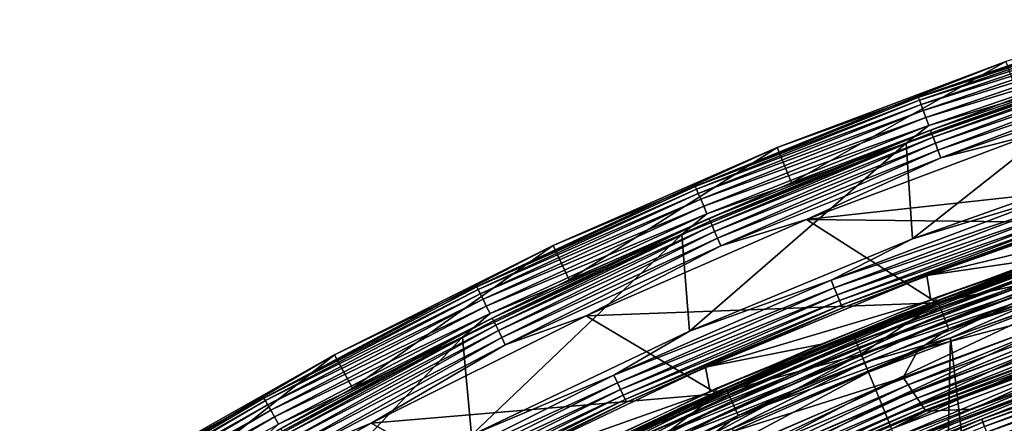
# Model space of a CAD drawing. Header units: millimetres. Extents: x -60 to 60, y -60 to 60.
# Tile 157 of 256: x -32 to -20, y 52 to 57. Entities that reach past the tile are written whole.
import ezdxf

# ---------------------------------------------------------------- set-up
doc = ezdxf.new("R2010")
doc.units = ezdxf.units.MM
doc.header["$LTSCALE"] = 81.481481
for name, color, linetype in [('1', 7, 'CONTINUOUS'), ('101', 7, 'CONTINUOUS'), ('113', 7, 'CONTINUOUS'), ('115', 7, 'CONTINUOUS'), ('117', 7, 'CONTINUOUS'), ('119', 7, 'CONTINUOUS'), ('120', 7, 'CONTINUOUS'), ('122', 7, 'CONTINUOUS'), ('124', 7, 'CONTINUOUS'), ('2', 7, 'CONTINUOUS'), ('209', 7, 'CONTINUOUS'), ('210', 7, 'CONTINUOUS'), ('225', 7, 'CONTINUOUS'), ('226', 7, 'CONTINUOUS'), ('228', 7, 'CONTINUOUS'), ('265', 7, 'CONTINUOUS'), ('289', 7, 'CONTINUOUS'), ('99', 7, 'CONTINUOUS')]:
    doc.layers.add(name, color=color, linetype=linetype)

msp = doc.modelspace()

# ---------------------------------------------------------------- linework, layer by layer
at = {"layer": '1', "color": 7, "linetype": 'Continuous', "true_color": 0xf5f5f5}
for points in [[(-19.388, 55.735), (-14.862, 55.467), (-22.231, 54.663), (-19.388, 55.735)], [(-14.862, 55.467), (-17.745, 54.613), (-22.231, 54.663), (-14.862, 55.467)], [(-22.231, 54.663), (-20.579, 53.609), (-25.016, 53.447), (-22.231, 54.663)], [(-17.745, 54.613), (-20.579, 53.609), (-22.231, 54.663), (-17.745, 54.613)], [(-20.579, 53.609), (-23.356, 52.459), (-25.016, 53.447), (-20.579, 53.609)], [(-25.016, 53.447), (-23.356, 52.459), (-27.734, 52.088), (-25.016, 53.447)], [(-23.356, 52.459), (-26.07, 51.165), (-27.734, 52.088), (-23.356, 52.459)], [(-27.734, 52.088), (-26.07, 51.165), (-30.379, 50.591), (-27.734, 52.088)]]:
    msp.add_3dface(points, dxfattribs=at)
at = {"layer": '101', "color": 7, "linetype": 'Continuous', "true_color": 0xf5f5f5}
for points in [[(-17.859, 54.963, 28.009), (-20.711, 53.953, 28.009), (-17.816, 54.655, 10.491), (-17.859, 54.963, 28.009)], [(-17.816, 54.655, 10.491), (-20.711, 53.953, 28.009), (-19.245, 54.169, 10.491), (-17.816, 54.655, 10.491)], [(-19.245, 54.169, 10.491), (-20.711, 53.953, 28.009), (-20.66, 53.645, 10.491), (-19.245, 54.169, 10.491)], [(-20.711, 53.953, 28.009), (-23.506, 52.795, 28.009), (-20.66, 53.645, 10.491), (-20.711, 53.953, 28.009)], [(-20.66, 53.645, 10.491), (-23.506, 52.795, 28.009), (-22.062, 53.084, 10.491), (-20.66, 53.645, 10.491)], [(-22.062, 53.084, 10.491), (-23.506, 52.795, 28.009), (-23.448, 52.486, 10.491), (-22.062, 53.084, 10.491)], [(-23.506, 52.795, 28.009), (-26.237, 51.493, 28.009), (-23.448, 52.486, 10.491), (-23.506, 52.795, 28.009)], [(-23.448, 52.486, 10.491), (-26.237, 51.493, 28.009), (-24.818, 51.852, 10.491), (-23.448, 52.486, 10.491)]]:
    msp.add_3dface(points, dxfattribs=at)
at = {"layer": '113', "color": 7, "linetype": 'Continuous', "true_color": 0xf5f5f5}
for points in [[(-18.972, 52.609, -1.421), (-21.723, 51.471, -2.526), (-20.366, 52.085, -1.421), (-18.972, 52.609, -1.421)], [(-18.952, 52.555, -2.526), (-21.723, 51.471, -2.526), (-18.972, 52.609, -1.421), (-18.952, 52.555, -2.526)]]:
    msp.add_3dface(points, dxfattribs=at)
at = {"layer": '115', "color": 7, "linetype": 'Continuous', "true_color": 0xf5f5f5}
for points in [[(-17.259, 53.117, -2.633), (-20.001, 52.103, -2.734), (-20.015, 52.141, -2.633), (-17.259, 53.117, -2.633)], [(-18.952, 52.555, -2.526), (-17.259, 53.117, -2.633), (-20.015, 52.141, -2.633), (-18.952, 52.555, -2.526)], [(-17.246, 53.079, -2.734), (-20.001, 52.103, -2.734), (-17.259, 53.117, -2.633), (-17.246, 53.079, -2.734)], [(-17.246, 53.079, -2.734), (-19.979, 52.047, -2.823), (-20.001, 52.103, -2.734), (-17.246, 53.079, -2.734)], [(-17.228, 53.021, -2.823), (-19.979, 52.047, -2.823), (-17.246, 53.079, -2.734), (-17.228, 53.021, -2.823)], [(-17.228, 53.021, -2.823), (-19.951, 51.973, -2.898), (-19.979, 52.047, -2.823), (-17.228, 53.021, -2.823)], [(-17.203, 52.946, -2.898), (-19.951, 51.973, -2.898), (-17.228, 53.021, -2.823), (-17.203, 52.946, -2.898)], [(-17.203, 52.946, -2.898), (-19.917, 51.887, -2.954), (-19.951, 51.973, -2.898), (-17.203, 52.946, -2.898)], [(-17.175, 52.858, -2.954), (-19.917, 51.887, -2.954), (-17.203, 52.946, -2.898), (-17.175, 52.858, -2.954)], [(-17.175, 52.858, -2.954), (-19.881, 51.791, -2.988), (-19.917, 51.887, -2.954), (-17.175, 52.858, -2.954)], [(-17.143, 52.76, -2.988), (-19.881, 51.791, -2.988), (-17.175, 52.858, -2.954), (-17.143, 52.76, -2.988)], [(-17.143, 52.76, -2.988), (-18.783, 52.085, -3), (-19.881, 51.791, -2.988), (-17.143, 52.76, -2.988)], [(-21.723, 51.471, -2.526), (-18.952, 52.555, -2.526), (-20.015, 52.141, -2.633), (-21.723, 51.471, -2.526)], [(-20.015, 52.141, -2.633), (-22.7, 50.985, -2.734), (-22.716, 51.022, -2.633), (-20.015, 52.141, -2.633)], [(-21.723, 51.471, -2.526), (-20.015, 52.141, -2.633), (-22.716, 51.022, -2.633), (-21.723, 51.471, -2.526)], [(-20.001, 52.103, -2.734), (-22.7, 50.985, -2.734), (-20.015, 52.141, -2.633), (-20.001, 52.103, -2.734)], [(-20.001, 52.103, -2.734), (-22.675, 50.93, -2.823), (-22.7, 50.985, -2.734), (-20.001, 52.103, -2.734)], [(-19.979, 52.047, -2.823), (-22.675, 50.93, -2.823), (-20.001, 52.103, -2.734), (-19.979, 52.047, -2.823)]]:
    msp.add_3dface(points, dxfattribs=at)
at = {"layer": '117', "color": 7, "linetype": 'Continuous', "true_color": 0xf5f5f5}
for points in [[(-20.579, 53.609), (-17.745, 54.613), (-18.784, 54, -0.021), (-20.579, 53.609)], [(-21.539, 52.961, -0.021), (-18.784, 54, -0.021), (-21.446, 52.734, -0.084), (-21.539, 52.961, -0.021)], [(-21.539, 52.961, -0.021), (-20.579, 53.609), (-18.784, 54, -0.021), (-21.539, 52.961, -0.021)], [(-21.446, 52.734, -0.084), (-18.784, 54, -0.021), (-18.703, 53.768, -0.084), (-21.446, 52.734, -0.084)], [(-21.446, 52.734, -0.084), (-18.703, 53.768, -0.084), (-21.359, 52.52, -0.187), (-21.446, 52.734, -0.084)], [(-21.359, 52.52, -0.187), (-18.703, 53.768, -0.084), (-18.627, 53.55, -0.187), (-21.359, 52.52, -0.187)], [(-23.356, 52.459), (-20.579, 53.609), (-21.539, 52.961, -0.021), (-23.356, 52.459)], [(-21.359, 52.52, -0.187), (-18.627, 53.55, -0.187), (-21.28, 52.325, -0.328), (-21.359, 52.52, -0.187)], [(-21.28, 52.325, -0.328), (-18.627, 53.55, -0.187), (-18.558, 53.351, -0.328), (-21.28, 52.325, -0.328)], [(-21.28, 52.325, -0.328), (-18.558, 53.351, -0.328), (-21.211, 52.155, -0.502), (-21.28, 52.325, -0.328)], [(-21.211, 52.155, -0.502), (-18.558, 53.351, -0.328), (-18.498, 53.178, -0.502), (-21.211, 52.155, -0.502)], [(-21.211, 52.155, -0.502), (-18.498, 53.178, -0.502), (-21.154, 52.015, -0.705), (-21.211, 52.155, -0.502)], [(-21.154, 52.015, -0.705), (-18.498, 53.178, -0.502), (-18.448, 53.035, -0.705), (-21.154, 52.015, -0.705)], [(-21.154, 52.015, -0.705), (-18.448, 53.035, -0.705), (-21.11, 51.908, -0.93), (-21.154, 52.015, -0.705)], [(-21.11, 51.908, -0.93), (-18.448, 53.035, -0.705), (-18.41, 52.925, -0.93), (-21.11, 51.908, -0.93)], [(-24.237, 51.782, -0.021), (-21.539, 52.961, -0.021), (-24.133, 51.56, -0.084), (-24.237, 51.782, -0.021)], [(-24.237, 51.782, -0.021), (-23.356, 52.459), (-21.539, 52.961, -0.021), (-24.237, 51.782, -0.021)], [(-24.133, 51.56, -0.084), (-21.539, 52.961, -0.021), (-21.446, 52.734, -0.084), (-24.133, 51.56, -0.084)], [(-21.11, 51.908, -0.93), (-18.41, 52.925, -0.93), (-21.082, 51.837, -1.171), (-21.11, 51.908, -0.93)], [(-21.082, 51.837, -1.171), (-18.41, 52.925, -0.93), (-18.385, 52.854, -1.171), (-21.082, 51.837, -1.171)], [(-20.366, 52.085, -1.421), (-21.082, 51.837, -1.171), (-18.385, 52.854, -1.171), (-20.366, 52.085, -1.421)], [(-18.972, 52.609, -1.421), (-20.366, 52.085, -1.421), (-18.385, 52.854, -1.171), (-18.972, 52.609, -1.421)], [(-24.133, 51.56, -0.084), (-21.446, 52.734, -0.084), (-24.035, 51.351, -0.187), (-24.133, 51.56, -0.084)], [(-24.035, 51.351, -0.187), (-21.446, 52.734, -0.084), (-21.359, 52.52, -0.187), (-24.035, 51.351, -0.187)], [(-24.035, 51.351, -0.187), (-21.359, 52.52, -0.187), (-23.946, 51.16, -0.328), (-24.035, 51.351, -0.187)], [(-23.946, 51.16, -0.328), (-21.359, 52.52, -0.187), (-21.28, 52.325, -0.328), (-23.946, 51.16, -0.328)], [(-26.07, 51.165), (-23.356, 52.459), (-24.237, 51.782, -0.021), (-26.07, 51.165)], [(-23.946, 51.16, -0.328), (-21.28, 52.325, -0.328), (-23.868, 50.994, -0.502), (-23.946, 51.16, -0.328)], [(-23.868, 50.994, -0.502), (-21.28, 52.325, -0.328), (-21.211, 52.155, -0.502), (-23.868, 50.994, -0.502)], [(-23.868, 50.994, -0.502), (-21.211, 52.155, -0.502), (-23.803, 50.857, -0.705), (-23.868, 50.994, -0.502)], [(-23.803, 50.857, -0.705), (-21.211, 52.155, -0.502), (-21.154, 52.015, -0.705), (-23.803, 50.857, -0.705)]]:
    msp.add_3dface(points, dxfattribs=at)
at = {"layer": '119', "color": 7, "linetype": 'Continuous', "true_color": 0xf5f5f5}
for points in [[(-19.552, 56.208, 0.491), (-17.811, 56.768, 0.382), (-20.664, 55.793, 0.382), (-19.552, 56.208, 0.491)], [(-17.811, 56.768, 0.382), (-20.65, 55.758, 0.278), (-20.664, 55.793, 0.382), (-17.811, 56.768, 0.382)], [(-17.8, 56.732, 0.278), (-20.65, 55.758, 0.278), (-17.811, 56.768, 0.382), (-17.8, 56.732, 0.278)], [(-17.8, 56.732, 0.278), (-20.63, 55.702, 0.185), (-20.65, 55.758, 0.278), (-17.8, 56.732, 0.278)], [(-17.782, 56.675, 0.185), (-20.63, 55.702, 0.185), (-17.8, 56.732, 0.278), (-17.782, 56.675, 0.185)], [(-17.782, 56.675, 0.185), (-20.602, 55.628, 0.107), (-20.63, 55.702, 0.185), (-17.782, 56.675, 0.185)], [(-17.758, 56.6, 0.107), (-20.602, 55.628, 0.107), (-17.782, 56.675, 0.185), (-17.758, 56.6, 0.107)], [(-17.758, 56.6, 0.107), (-20.569, 55.539, 0.048), (-20.602, 55.628, 0.107), (-17.758, 56.6, 0.107)], [(-17.73, 56.51, 0.048), (-20.569, 55.539, 0.048), (-17.758, 56.6, 0.107), (-17.73, 56.51, 0.048)], [(-17.73, 56.51, 0.048), (-20.533, 55.441, 0.012), (-20.569, 55.539, 0.048), (-17.73, 56.51, 0.048)], [(-17.699, 56.41, 0.012), (-20.533, 55.441, 0.012), (-17.73, 56.51, 0.048), (-17.699, 56.41, 0.012)], [(-17.699, 56.41, 0.012), (-19.388, 55.735), (-20.533, 55.441, 0.012), (-17.699, 56.41, 0.012)], [(-22.419, 55.127, 0.491), (-19.552, 56.208, 0.491), (-20.664, 55.793, 0.382), (-22.419, 55.127, 0.491)], [(-22.419, 55.127, 0.491), (-20.664, 55.793, 0.382), (-23.463, 54.675, 0.382), (-22.419, 55.127, 0.491)], [(-20.664, 55.793, 0.382), (-23.448, 54.64, 0.278), (-23.463, 54.675, 0.382), (-20.664, 55.793, 0.382)], [(-20.65, 55.758, 0.278), (-23.448, 54.64, 0.278), (-20.664, 55.793, 0.382), (-20.65, 55.758, 0.278)], [(-20.65, 55.758, 0.278), (-23.424, 54.585, 0.185), (-23.448, 54.64, 0.278), (-20.65, 55.758, 0.278)], [(-20.63, 55.702, 0.185), (-23.424, 54.585, 0.185), (-20.65, 55.758, 0.278), (-20.63, 55.702, 0.185)], [(-20.63, 55.702, 0.185), (-23.393, 54.513, 0.107), (-23.424, 54.585, 0.185), (-20.63, 55.702, 0.185)], [(-20.602, 55.628, 0.107), (-23.393, 54.513, 0.107), (-20.63, 55.702, 0.185), (-20.602, 55.628, 0.107)], [(-19.388, 55.735), (-22.231, 54.663), (-20.533, 55.441, 0.012), (-19.388, 55.735)], [(-20.602, 55.628, 0.107), (-23.356, 54.426, 0.048), (-23.393, 54.513, 0.107), (-20.602, 55.628, 0.107)], [(-20.569, 55.539, 0.048), (-23.356, 54.426, 0.048), (-20.602, 55.628, 0.107), (-20.569, 55.539, 0.048)], [(-20.569, 55.539, 0.048), (-23.315, 54.33, 0.012), (-23.356, 54.426, 0.048), (-20.569, 55.539, 0.048)], [(-20.533, 55.441, 0.012), (-23.315, 54.33, 0.012), (-20.569, 55.539, 0.048), (-20.533, 55.441, 0.012)], [(-20.533, 55.441, 0.012), (-22.231, 54.663), (-23.315, 54.33, 0.012), (-20.533, 55.441, 0.012)], [(-25.228, 53.899, 0.491), (-22.419, 55.127, 0.491), (-23.463, 54.675, 0.382), (-25.228, 53.899, 0.491)], [(-25.228, 53.899, 0.491), (-23.463, 54.675, 0.382), (-26.202, 53.417, 0.382), (-25.228, 53.899, 0.491)], [(-23.463, 54.675, 0.382), (-26.185, 53.383, 0.278), (-26.202, 53.417, 0.382), (-23.463, 54.675, 0.382)], [(-23.448, 54.64, 0.278), (-26.185, 53.383, 0.278), (-23.463, 54.675, 0.382), (-23.448, 54.64, 0.278)], [(-23.448, 54.64, 0.278), (-26.159, 53.329, 0.185), (-26.185, 53.383, 0.278), (-23.448, 54.64, 0.278)], [(-23.424, 54.585, 0.185), (-26.159, 53.329, 0.185), (-23.448, 54.64, 0.278), (-23.424, 54.585, 0.185)], [(-22.231, 54.663), (-25.016, 53.447), (-23.315, 54.33, 0.012), (-22.231, 54.663)], [(-23.424, 54.585, 0.185), (-26.124, 53.258, 0.107), (-26.159, 53.329, 0.185), (-23.424, 54.585, 0.185)], [(-23.393, 54.513, 0.107), (-26.124, 53.258, 0.107), (-23.424, 54.585, 0.185), (-23.393, 54.513, 0.107)], [(-23.393, 54.513, 0.107), (-26.083, 53.173, 0.048), (-26.124, 53.258, 0.107), (-23.393, 54.513, 0.107)], [(-23.356, 54.426, 0.048), (-26.083, 53.173, 0.048), (-23.393, 54.513, 0.107), (-23.356, 54.426, 0.048)], [(-23.356, 54.426, 0.048), (-26.037, 53.079, 0.012), (-26.083, 53.173, 0.048), (-23.356, 54.426, 0.048)], [(-23.315, 54.33, 0.012), (-26.037, 53.079, 0.012), (-23.356, 54.426, 0.048), (-23.315, 54.33, 0.012)], [(-23.315, 54.33, 0.012), (-25.016, 53.447), (-26.037, 53.079, 0.012), (-23.315, 54.33, 0.012)], [(-27.969, 52.529, 0.491), (-25.228, 53.899, 0.491), (-26.202, 53.417, 0.382), (-27.969, 52.529, 0.491)], [(-27.969, 52.529, 0.491), (-26.202, 53.417, 0.382), (-28.874, 52.021, 0.382), (-27.969, 52.529, 0.491)], [(-26.202, 53.417, 0.382), (-28.856, 51.988, 0.278), (-28.874, 52.021, 0.382), (-26.202, 53.417, 0.382)], [(-26.185, 53.383, 0.278), (-28.856, 51.988, 0.278), (-26.202, 53.417, 0.382), (-26.185, 53.383, 0.278)], [(-25.016, 53.447), (-27.734, 52.088), (-26.037, 53.079, 0.012), (-25.016, 53.447)], [(-26.185, 53.383, 0.278), (-28.827, 51.935, 0.185), (-28.856, 51.988, 0.278), (-26.185, 53.383, 0.278)], [(-26.159, 53.329, 0.185), (-28.827, 51.935, 0.185), (-26.185, 53.383, 0.278), (-26.159, 53.329, 0.185)], [(-26.159, 53.329, 0.185), (-28.788, 51.866, 0.107), (-28.827, 51.935, 0.185), (-26.159, 53.329, 0.185)], [(-26.124, 53.258, 0.107), (-28.788, 51.866, 0.107), (-26.159, 53.329, 0.185), (-26.124, 53.258, 0.107)], [(-26.124, 53.258, 0.107), (-28.742, 51.784, 0.048), (-28.788, 51.866, 0.107), (-26.124, 53.258, 0.107)], [(-26.083, 53.173, 0.048), (-28.742, 51.784, 0.048), (-26.124, 53.258, 0.107), (-26.083, 53.173, 0.048)], [(-26.083, 53.173, 0.048), (-28.692, 51.692, 0.012), (-28.742, 51.784, 0.048), (-26.083, 53.173, 0.048)], [(-26.037, 53.079, 0.012), (-28.692, 51.692, 0.012), (-26.083, 53.173, 0.048), (-26.037, 53.079, 0.012)], [(-26.037, 53.079, 0.012), (-27.734, 52.088), (-28.692, 51.692, 0.012), (-26.037, 53.079, 0.012)], [(-30.636, 51.02, 0.491), (-27.969, 52.529, 0.491), (-28.874, 52.021, 0.382), (-30.636, 51.02, 0.491)], [(-27.734, 52.088), (-30.379, 50.591), (-28.692, 51.692, 0.012), (-27.734, 52.088)]]:
    msp.add_3dface(points, dxfattribs=at)
at = {"layer": '120', "color": 7, "linetype": 'Continuous', "true_color": 0xf5f5f5}
for points in [[(-18.232, 57.11, 28), (-19.71, 56.661, 28), (-21.148, 56.096, 28), (-18.232, 57.11, 28)], [(-19.71, 56.661, 28), (-22.6, 55.571, 28), (-21.148, 56.096, 28), (-19.71, 56.661, 28)], [(-21.148, 56.096, 28), (-22.6, 55.571, 28), (-24.007, 54.933, 28), (-21.148, 56.096, 28)], [(-22.6, 55.571, 28), (-25.431, 54.334, 28), (-24.007, 54.933, 28), (-22.6, 55.571, 28)], [(-24.007, 54.933, 28), (-25.431, 54.334, 28), (-26.803, 53.625, 28), (-24.007, 54.933, 28)], [(-25.431, 54.334, 28), (-28.194, 52.953, 28), (-26.803, 53.625, 28), (-25.431, 54.334, 28)], [(-26.803, 53.625, 28), (-28.194, 52.953, 28), (-29.528, 52.174, 28), (-26.803, 53.625, 28)], [(-28.194, 52.953, 28), (-30.883, 51.431, 28), (-29.528, 52.174, 28), (-28.194, 52.953, 28)], [(-29.528, 52.174, 28), (-30.883, 51.431, 28), (-32.175, 50.584, 28), (-29.528, 52.174, 28)]]:
    msp.add_3dface(points, dxfattribs=at)
at = {"layer": '122', "color": 7, "linetype": 'Continuous', "true_color": 0xf5f5f5}
for points in [[(-18.232, 57.11, 28), (-20.817, 56.206, 28.111), (-17.943, 57.189, 28.111), (-18.232, 57.11, 28)], [(-20.817, 56.206, 28.111), (-17.932, 57.153, 28.217), (-17.943, 57.189, 28.111), (-20.817, 56.206, 28.111)], [(-20.804, 56.172, 28.217), (-17.932, 57.153, 28.217), (-20.817, 56.206, 28.111), (-20.804, 56.172, 28.217)], [(-20.804, 56.172, 28.217), (-17.914, 57.096, 28.312), (-17.932, 57.153, 28.217), (-20.804, 56.172, 28.217)], [(-18.232, 57.11, 28), (-21.148, 56.096, 28), (-20.817, 56.206, 28.111), (-18.232, 57.11, 28)], [(-20.783, 56.116, 28.312), (-17.914, 57.096, 28.312), (-20.804, 56.172, 28.217), (-20.783, 56.116, 28.312)], [(-20.783, 56.116, 28.312), (-17.89, 57.021, 28.391), (-17.914, 57.096, 28.312), (-20.783, 56.116, 28.312)], [(-20.755, 56.041, 28.391), (-17.89, 57.021, 28.391), (-20.783, 56.116, 28.312), (-20.755, 56.041, 28.391)], [(-20.755, 56.041, 28.391), (-17.862, 56.93, 28.451), (-17.89, 57.021, 28.391), (-20.755, 56.041, 28.391)], [(-20.723, 55.952, 28.451), (-17.862, 56.93, 28.451), (-20.755, 56.041, 28.391), (-20.723, 55.952, 28.451)], [(-20.723, 55.952, 28.451), (-17.83, 56.829, 28.488), (-17.862, 56.93, 28.451), (-20.723, 55.952, 28.451)], [(-20.686, 55.853, 28.488), (-17.83, 56.829, 28.488), (-20.723, 55.952, 28.451), (-20.686, 55.853, 28.488)], [(-20.686, 55.853, 28.488), (-18.079, 56.634, 28.5), (-17.83, 56.829, 28.488), (-20.686, 55.853, 28.488)], [(-20.971, 55.628, 28.5), (-18.079, 56.634, 28.5), (-20.686, 55.853, 28.488), (-20.971, 55.628, 28.5)], [(-21.148, 56.096, 28), (-23.637, 55.08, 28.111), (-20.817, 56.206, 28.111), (-21.148, 56.096, 28)], [(-23.637, 55.08, 28.111), (-20.804, 56.172, 28.217), (-20.817, 56.206, 28.111), (-23.637, 55.08, 28.111)], [(-23.622, 55.046, 28.217), (-20.804, 56.172, 28.217), (-23.637, 55.08, 28.111), (-23.622, 55.046, 28.217)], [(-23.622, 55.046, 28.217), (-20.783, 56.116, 28.312), (-20.804, 56.172, 28.217), (-23.622, 55.046, 28.217)], [(-21.148, 56.096, 28), (-24.007, 54.933, 28), (-23.637, 55.08, 28.111), (-21.148, 56.096, 28)], [(-23.599, 54.991, 28.312), (-20.783, 56.116, 28.312), (-23.622, 55.046, 28.217), (-23.599, 54.991, 28.312)], [(-23.599, 54.991, 28.312), (-20.755, 56.041, 28.391), (-20.783, 56.116, 28.312), (-23.599, 54.991, 28.312)], [(-23.567, 54.918, 28.391), (-20.755, 56.041, 28.391), (-23.599, 54.991, 28.312), (-23.567, 54.918, 28.391)], [(-23.567, 54.918, 28.391), (-20.723, 55.952, 28.451), (-20.755, 56.041, 28.391), (-23.567, 54.918, 28.391)], [(-23.53, 54.831, 28.451), (-20.723, 55.952, 28.451), (-23.567, 54.918, 28.391), (-23.53, 54.831, 28.451)], [(-23.53, 54.831, 28.451), (-20.686, 55.853, 28.488), (-20.723, 55.952, 28.451), (-23.53, 54.831, 28.451)], [(-23.488, 54.734, 28.488), (-20.686, 55.853, 28.488), (-23.53, 54.831, 28.451), (-23.488, 54.734, 28.488)], [(-23.488, 54.734, 28.488), (-20.971, 55.628, 28.5), (-20.686, 55.853, 28.488), (-23.488, 54.734, 28.488)], [(-23.807, 54.475, 28.5), (-20.971, 55.628, 28.5), (-23.488, 54.734, 28.488), (-23.807, 54.475, 28.5)], [(-24.007, 54.933, 28), (-26.396, 53.812, 28.111), (-23.637, 55.08, 28.111), (-24.007, 54.933, 28)], [(-26.396, 53.812, 28.111), (-23.622, 55.046, 28.217), (-23.637, 55.08, 28.111), (-26.396, 53.812, 28.111)], [(-26.38, 53.779, 28.217), (-23.622, 55.046, 28.217), (-26.396, 53.812, 28.111), (-26.38, 53.779, 28.217)], [(-26.38, 53.779, 28.217), (-23.599, 54.991, 28.312), (-23.622, 55.046, 28.217), (-26.38, 53.779, 28.217)], [(-24.007, 54.933, 28), (-26.803, 53.625, 28), (-26.396, 53.812, 28.111), (-24.007, 54.933, 28)], [(-26.354, 53.725, 28.312), (-23.599, 54.991, 28.312), (-26.38, 53.779, 28.217), (-26.354, 53.725, 28.312)], [(-26.354, 53.725, 28.312), (-23.567, 54.918, 28.391), (-23.599, 54.991, 28.312), (-26.354, 53.725, 28.312)], [(-26.319, 53.654, 28.391), (-23.567, 54.918, 28.391), (-26.354, 53.725, 28.312), (-26.319, 53.654, 28.391)], [(-26.319, 53.654, 28.391), (-23.53, 54.831, 28.451), (-23.567, 54.918, 28.391), (-26.319, 53.654, 28.391)], [(-26.277, 53.569, 28.451), (-23.53, 54.831, 28.451), (-26.319, 53.654, 28.391), (-26.277, 53.569, 28.451)], [(-26.277, 53.569, 28.451), (-23.488, 54.734, 28.488), (-23.53, 54.831, 28.451), (-26.277, 53.569, 28.451)], [(-26.23, 53.474, 28.488), (-23.488, 54.734, 28.488), (-26.277, 53.569, 28.451), (-26.23, 53.474, 28.488)], [(-26.23, 53.474, 28.488), (-23.807, 54.475, 28.5), (-23.488, 54.734, 28.488), (-26.23, 53.474, 28.488)], [(-26.579, 53.177, 28.5), (-23.807, 54.475, 28.5), (-26.23, 53.474, 28.488), (-26.579, 53.177, 28.5)], [(-26.803, 53.625, 28), (-29.088, 52.406, 28.111), (-26.396, 53.812, 28.111), (-26.803, 53.625, 28)], [(-29.088, 52.406, 28.111), (-26.38, 53.779, 28.217), (-26.396, 53.812, 28.111), (-29.088, 52.406, 28.111)], [(-29.07, 52.374, 28.217), (-26.38, 53.779, 28.217), (-29.088, 52.406, 28.111), (-29.07, 52.374, 28.217)], [(-29.07, 52.374, 28.217), (-26.354, 53.725, 28.312), (-26.38, 53.779, 28.217), (-29.07, 52.374, 28.217)], [(-29.041, 52.322, 28.312), (-26.354, 53.725, 28.312), (-29.07, 52.374, 28.217), (-29.041, 52.322, 28.312)], [(-29.041, 52.322, 28.312), (-26.319, 53.654, 28.391), (-26.354, 53.725, 28.312), (-29.041, 52.322, 28.312)], [(-29.002, 52.252, 28.391), (-26.319, 53.654, 28.391), (-29.041, 52.322, 28.312), (-29.002, 52.252, 28.391)], [(-29.002, 52.252, 28.391), (-26.277, 53.569, 28.451), (-26.319, 53.654, 28.391), (-29.002, 52.252, 28.391)], [(-26.803, 53.625, 28), (-29.528, 52.174, 28), (-29.088, 52.406, 28.111), (-26.803, 53.625, 28)], [(-28.956, 52.169, 28.451), (-26.277, 53.569, 28.451), (-29.002, 52.252, 28.391), (-28.956, 52.169, 28.451)], [(-28.956, 52.169, 28.451), (-26.23, 53.474, 28.488), (-26.277, 53.569, 28.451), (-28.956, 52.169, 28.451)], [(-28.905, 52.077, 28.488), (-26.23, 53.474, 28.488), (-28.956, 52.169, 28.451), (-28.905, 52.077, 28.488)], [(-28.905, 52.077, 28.488), (-26.579, 53.177, 28.5), (-26.23, 53.474, 28.488), (-28.905, 52.077, 28.488)], [(-29.282, 51.739, 28.5), (-26.579, 53.177, 28.5), (-28.905, 52.077, 28.488), (-29.282, 51.739, 28.5)], [(-29.528, 52.174, 28), (-31.705, 50.866, 28.111), (-29.088, 52.406, 28.111), (-29.528, 52.174, 28)], [(-31.705, 50.866, 28.111), (-29.07, 52.374, 28.217), (-29.088, 52.406, 28.111), (-31.705, 50.866, 28.111)], [(-31.685, 50.834, 28.217), (-29.07, 52.374, 28.217), (-31.705, 50.866, 28.111), (-31.685, 50.834, 28.217)], [(-31.685, 50.834, 28.217), (-29.041, 52.322, 28.312), (-29.07, 52.374, 28.217), (-31.685, 50.834, 28.217)], [(-31.654, 50.784, 28.312), (-29.041, 52.322, 28.312), (-31.685, 50.834, 28.217), (-31.654, 50.784, 28.312)], [(-31.654, 50.784, 28.312), (-29.002, 52.252, 28.391), (-29.041, 52.322, 28.312), (-31.654, 50.784, 28.312)], [(-29.528, 52.174, 28), (-32.175, 50.584, 28), (-31.705, 50.866, 28.111), (-29.528, 52.174, 28)], [(-31.612, 50.716, 28.391), (-29.002, 52.252, 28.391), (-31.654, 50.784, 28.312), (-31.612, 50.716, 28.391)], [(-31.612, 50.716, 28.391), (-28.956, 52.169, 28.451), (-29.002, 52.252, 28.391), (-31.612, 50.716, 28.391)], [(-31.561, 50.636, 28.451), (-28.956, 52.169, 28.451), (-31.612, 50.716, 28.391), (-31.561, 50.636, 28.451)], [(-31.561, 50.636, 28.451), (-28.905, 52.077, 28.488), (-28.956, 52.169, 28.451), (-31.561, 50.636, 28.451)]]:
    msp.add_3dface(points, dxfattribs=at)
at = {"layer": '124', "color": 7, "linetype": 'Continuous', "true_color": 0xf5f5f5}
for points in [[(-18.013, 55.438, 28.5), (-20.89, 54.42, 28.5), (-19.115, 54.952, 28.488), (-18.013, 55.438, 28.5)], [(-19.115, 54.952, 28.488), (-21.919, 53.895, 28.488), (-19.081, 54.853, 28.452), (-19.115, 54.952, 28.488)], [(-19.115, 54.952, 28.488), (-20.89, 54.42, 28.5), (-21.919, 53.895, 28.488), (-19.115, 54.952, 28.488)], [(-20.711, 53.953, 28.009), (-17.859, 54.963, 28.009), (-18.992, 54.597, 28.118), (-20.711, 53.953, 28.009)], [(-19.081, 54.853, 28.452), (-21.919, 53.895, 28.488), (-21.879, 53.798, 28.452), (-19.081, 54.853, 28.452)], [(-19.081, 54.853, 28.452), (-21.879, 53.798, 28.452), (-19.05, 54.764, 28.393), (-19.081, 54.853, 28.452)], [(-19.05, 54.764, 28.393), (-21.879, 53.798, 28.452), (-21.844, 53.71, 28.393), (-19.05, 54.764, 28.393)], [(-19.05, 54.764, 28.393), (-21.844, 53.71, 28.393), (-19.024, 54.689, 28.315), (-19.05, 54.764, 28.393)], [(-19.024, 54.689, 28.315), (-21.844, 53.71, 28.393), (-21.814, 53.637, 28.315), (-19.024, 54.689, 28.315)], [(-19.024, 54.689, 28.315), (-21.814, 53.637, 28.315), (-19.004, 54.632, 28.222), (-19.024, 54.689, 28.315)], [(-19.004, 54.632, 28.222), (-21.814, 53.637, 28.315), (-21.791, 53.582, 28.222), (-19.004, 54.632, 28.222)], [(-19.004, 54.632, 28.222), (-21.791, 53.582, 28.222), (-18.992, 54.597, 28.118), (-19.004, 54.632, 28.222)], [(-18.992, 54.597, 28.118), (-21.791, 53.582, 28.222), (-21.777, 53.547, 28.118), (-18.992, 54.597, 28.118)], [(-20.711, 53.953, 28.009), (-18.992, 54.597, 28.118), (-21.777, 53.547, 28.118), (-20.711, 53.953, 28.009)], [(-20.89, 54.42, 28.5), (-23.709, 53.252, 28.5), (-21.919, 53.895, 28.488), (-20.89, 54.42, 28.5)], [(-21.919, 53.895, 28.488), (-24.664, 52.695, 28.488), (-21.879, 53.798, 28.452), (-21.919, 53.895, 28.488)], [(-21.919, 53.895, 28.488), (-23.709, 53.252, 28.5), (-24.664, 52.695, 28.488), (-21.919, 53.895, 28.488)], [(-23.506, 52.795, 28.009), (-20.711, 53.953, 28.009), (-21.777, 53.547, 28.118), (-23.506, 52.795, 28.009)], [(-21.879, 53.798, 28.452), (-24.664, 52.695, 28.488), (-24.619, 52.6, 28.452), (-21.879, 53.798, 28.452)], [(-21.879, 53.798, 28.452), (-24.619, 52.6, 28.452), (-21.844, 53.71, 28.393), (-21.879, 53.798, 28.452)], [(-21.844, 53.71, 28.393), (-24.619, 52.6, 28.452), (-24.58, 52.515, 28.393), (-21.844, 53.71, 28.393)], [(-21.844, 53.71, 28.393), (-24.58, 52.515, 28.393), (-21.814, 53.637, 28.315), (-21.844, 53.71, 28.393)], [(-21.814, 53.637, 28.315), (-24.58, 52.515, 28.393), (-24.546, 52.443, 28.315), (-21.814, 53.637, 28.315)], [(-21.814, 53.637, 28.315), (-24.546, 52.443, 28.315), (-21.791, 53.582, 28.222), (-21.814, 53.637, 28.315)], [(-21.791, 53.582, 28.222), (-24.546, 52.443, 28.315), (-24.521, 52.389, 28.222), (-21.791, 53.582, 28.222)], [(-21.791, 53.582, 28.222), (-24.521, 52.389, 28.222), (-21.777, 53.547, 28.118), (-21.791, 53.582, 28.222)], [(-21.777, 53.547, 28.118), (-24.521, 52.389, 28.222), (-24.505, 52.355, 28.118), (-21.777, 53.547, 28.118)], [(-23.506, 52.795, 28.009), (-21.777, 53.547, 28.118), (-24.505, 52.355, 28.118), (-23.506, 52.795, 28.009)], [(-23.709, 53.252, 28.5), (-26.464, 51.938, 28.5), (-24.664, 52.695, 28.488), (-23.709, 53.252, 28.5)], [(-26.237, 51.493, 28.009), (-23.506, 52.795, 28.009), (-24.505, 52.355, 28.118), (-26.237, 51.493, 28.009)], [(-24.664, 52.695, 28.488), (-27.344, 51.355, 28.488), (-24.619, 52.6, 28.452), (-24.664, 52.695, 28.488)], [(-24.664, 52.695, 28.488), (-26.464, 51.938, 28.5), (-27.344, 51.355, 28.488), (-24.664, 52.695, 28.488)], [(-24.619, 52.6, 28.452), (-27.344, 51.355, 28.488), (-27.295, 51.263, 28.452), (-24.619, 52.6, 28.452)], [(-24.619, 52.6, 28.452), (-27.295, 51.263, 28.452), (-24.58, 52.515, 28.393), (-24.619, 52.6, 28.452)], [(-24.58, 52.515, 28.393), (-27.295, 51.263, 28.452), (-27.25, 51.18, 28.393), (-24.58, 52.515, 28.393)], [(-24.58, 52.515, 28.393), (-27.25, 51.18, 28.393), (-24.546, 52.443, 28.315), (-24.58, 52.515, 28.393)], [(-24.546, 52.443, 28.315), (-27.25, 51.18, 28.393), (-27.213, 51.11, 28.315), (-24.546, 52.443, 28.315)], [(-24.546, 52.443, 28.315), (-27.213, 51.11, 28.315), (-24.521, 52.389, 28.222), (-24.546, 52.443, 28.315)], [(-24.521, 52.389, 28.222), (-27.213, 51.11, 28.315), (-27.185, 51.057, 28.222), (-24.521, 52.389, 28.222)], [(-24.521, 52.389, 28.222), (-27.185, 51.057, 28.222), (-24.505, 52.355, 28.118), (-24.521, 52.389, 28.222)], [(-24.505, 52.355, 28.118), (-27.185, 51.057, 28.222), (-27.167, 51.024, 28.118), (-24.505, 52.355, 28.118)], [(-26.237, 51.493, 28.009), (-24.505, 52.355, 28.118), (-27.167, 51.024, 28.118), (-26.237, 51.493, 28.009)]]:
    msp.add_3dface(points, dxfattribs=at)
at = {"layer": '2', "color": 7, "linetype": 'Continuous', "true_color": 0xf5f5f5}
for points in [[(-18.079, 56.634, 28.5), (-20.971, 55.628, 28.5), (-20.89, 54.42, 28.5), (-18.079, 56.634, 28.5)], [(-18.013, 55.438, 28.5), (-18.079, 56.634, 28.5), (-20.89, 54.42, 28.5), (-18.013, 55.438, 28.5)], [(-20.971, 55.628, 28.5), (-23.807, 54.475, 28.5), (-23.709, 53.252, 28.5), (-20.971, 55.628, 28.5)], [(-20.89, 54.42, 28.5), (-20.971, 55.628, 28.5), (-23.709, 53.252, 28.5), (-20.89, 54.42, 28.5)], [(-23.807, 54.475, 28.5), (-26.579, 53.177, 28.5), (-26.464, 51.938, 28.5), (-23.807, 54.475, 28.5)], [(-23.709, 53.252, 28.5), (-23.807, 54.475, 28.5), (-26.464, 51.938, 28.5), (-23.709, 53.252, 28.5)], [(-26.579, 53.177, 28.5), (-29.282, 51.739, 28.5), (-29.146, 50.482, 28.5), (-26.579, 53.177, 28.5)], [(-26.464, 51.938, 28.5), (-26.579, 53.177, 28.5), (-29.146, 50.482, 28.5), (-26.464, 51.938, 28.5)]]:
    msp.add_3dface(points, dxfattribs=at)
at = {"layer": '209', "color": 151, "linetype": 'Continuous', "true_color": 0x7dbfed}
for points in [[(-20.409, 53.167, 28.5), (-18.544, 37.148, 28.5), (-17.599, 54.163, 28.5), (-20.409, 53.167, 28.5)], [(-23.164, 52.026, 28.5), (-20.801, 35.933, 28.5), (-20.409, 53.167, 28.5), (-23.164, 52.026, 28.5)], [(-20.801, 35.933, 28.5), (-18.544, 37.148, 28.5), (-20.409, 53.167, 28.5), (-20.801, 35.933, 28.5)]]:
    msp.add_3dface(points, dxfattribs=at)
at = {"layer": '210', "color": 151, "linetype": 'Continuous', "true_color": 0x7dbfed}
for points in [[(-20.818, 53.015, 25.5), (-18.047, 54.022, 25.5), (-18.208, 53.698, 25.5), (-20.818, 53.015, 25.5)], [(-21.007, 52.666, 25.5), (-20.818, 53.015, 25.5), (-18.208, 53.698, 25.5), (-21.007, 52.666, 25.5)], [(-23.534, 51.867, 25.5), (-20.818, 53.015, 25.5), (-21.007, 52.666, 25.5), (-23.534, 51.867, 25.5)], [(-23.748, 51.488, 25.5), (-23.534, 51.867, 25.5), (-21.007, 52.666, 25.5), (-23.748, 51.488, 25.5)]]:
    msp.add_3dface(points, dxfattribs=at)
at = {"layer": '225', "color": 151, "linetype": 'Continuous', "true_color": 0x7dbfed}
for points in [[(-20.57, 53.633, 25.882), (-17.839, 54.602, 25.882), (-20.556, 53.598, 25.778), (-20.57, 53.633, 25.882)], [(-17.839, 54.602, 25.882), (-20.57, 53.633, 25.882), (-18.261, 54.477, 25.991), (-17.839, 54.602, 25.882)], [(-17.839, 54.602, 25.882), (-17.827, 54.566, 25.778), (-20.556, 53.598, 25.778), (-17.839, 54.602, 25.882)], [(-17.827, 54.566, 25.778), (-20.535, 53.542, 25.685), (-20.556, 53.598, 25.778), (-17.827, 54.566, 25.778)], [(-17.809, 54.509, 25.685), (-20.535, 53.542, 25.685), (-17.827, 54.566, 25.778), (-17.809, 54.509, 25.685)], [(-17.809, 54.509, 25.685), (-20.506, 53.468, 25.607), (-20.535, 53.542, 25.685), (-17.809, 54.509, 25.685)], [(-17.784, 54.434, 25.607), (-20.506, 53.468, 25.607), (-17.809, 54.509, 25.685), (-17.784, 54.434, 25.607)], [(-18.261, 54.477, 25.991), (-20.57, 53.633, 25.882), (-19.67, 53.984, 25.991), (-18.261, 54.477, 25.991)], [(-17.784, 54.434, 25.607), (-20.472, 53.38, 25.548), (-20.506, 53.468, 25.607), (-17.784, 54.434, 25.607)], [(-17.755, 54.344, 25.548), (-20.472, 53.38, 25.548), (-17.784, 54.434, 25.607), (-17.755, 54.344, 25.548)], [(-17.755, 54.344, 25.548), (-20.435, 53.282, 25.512), (-20.472, 53.38, 25.548), (-17.755, 54.344, 25.548)], [(-17.722, 54.245, 25.512), (-20.435, 53.282, 25.512), (-17.755, 54.344, 25.548), (-17.722, 54.245, 25.512)], [(-17.722, 54.245, 25.512), (-18.047, 54.022, 25.5), (-20.435, 53.282, 25.512), (-17.722, 54.245, 25.512)], [(-18.047, 54.022, 25.5), (-20.818, 53.015, 25.5), (-20.435, 53.282, 25.512), (-18.047, 54.022, 25.5)], [(-19.67, 53.984, 25.991), (-20.57, 53.633, 25.882), (-21.066, 53.455, 25.991), (-19.67, 53.984, 25.991)], [(-23.248, 52.528, 25.882), (-20.57, 53.633, 25.882), (-23.232, 52.493, 25.778), (-23.248, 52.528, 25.882)], [(-20.57, 53.633, 25.882), (-23.248, 52.528, 25.882), (-21.066, 53.455, 25.991), (-20.57, 53.633, 25.882)], [(-20.57, 53.633, 25.882), (-20.556, 53.598, 25.778), (-23.232, 52.493, 25.778), (-20.57, 53.633, 25.882)], [(-20.556, 53.598, 25.778), (-23.208, 52.438, 25.685), (-23.232, 52.493, 25.778), (-20.556, 53.598, 25.778)], [(-20.535, 53.542, 25.685), (-23.208, 52.438, 25.685), (-20.556, 53.598, 25.778), (-20.535, 53.542, 25.685)], [(-20.535, 53.542, 25.685), (-23.176, 52.366, 25.607), (-23.208, 52.438, 25.685), (-20.535, 53.542, 25.685)], [(-20.506, 53.468, 25.607), (-23.176, 52.366, 25.607), (-20.535, 53.542, 25.685), (-20.506, 53.468, 25.607)], [(-21.066, 53.455, 25.991), (-23.248, 52.528, 25.882), (-22.448, 52.889, 25.991), (-21.066, 53.455, 25.991)], [(-20.506, 53.468, 25.607), (-23.138, 52.28, 25.548), (-23.176, 52.366, 25.607), (-20.506, 53.468, 25.607)], [(-20.472, 53.38, 25.548), (-23.138, 52.28, 25.548), (-20.506, 53.468, 25.607), (-20.472, 53.38, 25.548)], [(-20.472, 53.38, 25.548), (-23.096, 52.184, 25.512), (-23.138, 52.28, 25.548), (-20.472, 53.38, 25.548)], [(-20.435, 53.282, 25.512), (-23.096, 52.184, 25.512), (-20.472, 53.38, 25.548), (-20.435, 53.282, 25.512)], [(-20.435, 53.282, 25.512), (-20.818, 53.015, 25.5), (-23.096, 52.184, 25.512), (-20.435, 53.282, 25.512)], [(-20.818, 53.015, 25.5), (-23.534, 51.867, 25.5), (-23.096, 52.184, 25.512), (-20.818, 53.015, 25.5)], [(-22.448, 52.889, 25.991), (-23.248, 52.528, 25.882), (-23.815, 52.288, 25.991), (-22.448, 52.889, 25.991)], [(-25.867, 51.289, 25.882), (-23.248, 52.528, 25.882), (-25.849, 51.255, 25.778), (-25.867, 51.289, 25.882)], [(-23.248, 52.528, 25.882), (-25.867, 51.289, 25.882), (-23.815, 52.288, 25.991), (-23.248, 52.528, 25.882)], [(-23.248, 52.528, 25.882), (-23.232, 52.493, 25.778), (-25.849, 51.255, 25.778), (-23.248, 52.528, 25.882)], [(-23.232, 52.493, 25.778), (-25.822, 51.201, 25.685), (-25.849, 51.255, 25.778), (-23.232, 52.493, 25.778)], [(-23.208, 52.438, 25.685), (-25.822, 51.201, 25.685), (-23.232, 52.493, 25.778), (-23.208, 52.438, 25.685)], [(-23.208, 52.438, 25.685), (-25.787, 51.131, 25.607), (-25.822, 51.201, 25.685), (-23.208, 52.438, 25.685)], [(-23.176, 52.366, 25.607), (-25.787, 51.131, 25.607), (-23.208, 52.438, 25.685), (-23.176, 52.366, 25.607)], [(-23.815, 52.288, 25.991), (-25.867, 51.289, 25.882), (-25.166, 51.652, 25.991), (-23.815, 52.288, 25.991)], [(-23.176, 52.366, 25.607), (-25.744, 51.047, 25.548), (-25.787, 51.131, 25.607), (-23.176, 52.366, 25.607)], [(-23.138, 52.28, 25.548), (-25.744, 51.047, 25.548), (-23.176, 52.366, 25.607), (-23.138, 52.28, 25.548)], [(-23.138, 52.28, 25.548), (-25.697, 50.953, 25.512), (-25.744, 51.047, 25.548), (-23.138, 52.28, 25.548)], [(-23.096, 52.184, 25.512), (-25.697, 50.953, 25.512), (-23.138, 52.28, 25.548), (-23.096, 52.184, 25.512)], [(-23.096, 52.184, 25.512), (-23.534, 51.867, 25.5), (-25.697, 50.953, 25.512), (-23.096, 52.184, 25.512)]]:
    msp.add_3dface(points, dxfattribs=at)
at = {"layer": '226', "color": 151, "linetype": 'Continuous', "true_color": 0x7dbfed}
for points in [[(-17.766, 54.677, 28), (-20.603, 53.673, 28), (-17.753, 54.638, 28), (-17.766, 54.677, 28)], [(-17.753, 54.638, 28), (-20.603, 53.673, 28), (-20.588, 53.634, 28), (-17.753, 54.638, 28)], [(-20.603, 53.673, 28), (-23.384, 52.521, 28), (-20.588, 53.634, 28), (-20.603, 53.673, 28)], [(-20.588, 53.634, 28), (-23.384, 52.521, 28), (-23.367, 52.483, 28), (-20.588, 53.634, 28)], [(-23.384, 52.521, 28), (-26.101, 51.225, 28), (-23.367, 52.483, 28), (-23.384, 52.521, 28)], [(-23.367, 52.483, 28), (-26.101, 51.225, 28), (-26.082, 51.188, 28), (-23.367, 52.483, 28)]]:
    msp.add_3dface(points, dxfattribs=at)
at = {"layer": '228', "color": 151, "linetype": 'Continuous', "true_color": 0x7dbfed}
for points in [[(-17.753, 54.638, 28), (-20.588, 53.634, 28), (-18.871, 54.249, 28.111), (-17.753, 54.638, 28)], [(-21.638, 53.206, 28.111), (-18.858, 54.214, 28.217), (-18.871, 54.249, 28.111), (-21.638, 53.206, 28.111)], [(-20.588, 53.634, 28), (-21.638, 53.206, 28.111), (-18.871, 54.249, 28.111), (-20.588, 53.634, 28)], [(-21.624, 53.171, 28.217), (-18.858, 54.214, 28.217), (-21.638, 53.206, 28.111), (-21.624, 53.171, 28.217)], [(-21.624, 53.171, 28.217), (-18.839, 54.158, 28.312), (-18.858, 54.214, 28.217), (-21.624, 53.171, 28.217)], [(-21.602, 53.116, 28.312), (-18.839, 54.158, 28.312), (-21.624, 53.171, 28.217), (-21.602, 53.116, 28.312)], [(-21.602, 53.116, 28.312), (-18.813, 54.083, 28.391), (-18.839, 54.158, 28.312), (-21.602, 53.116, 28.312)], [(-20.409, 53.167, 28.5), (-17.599, 54.163, 28.5), (-18.747, 53.893, 28.488), (-20.409, 53.167, 28.5)], [(-21.572, 53.043, 28.391), (-18.813, 54.083, 28.391), (-21.602, 53.116, 28.312), (-21.572, 53.043, 28.391)], [(-21.572, 53.043, 28.391), (-18.782, 53.993, 28.451), (-18.813, 54.083, 28.391), (-21.572, 53.043, 28.391)], [(-21.536, 52.955, 28.451), (-18.782, 53.993, 28.451), (-21.572, 53.043, 28.391), (-21.536, 52.955, 28.451)], [(-21.536, 52.955, 28.451), (-18.747, 53.893, 28.488), (-18.782, 53.993, 28.451), (-21.536, 52.955, 28.451)], [(-21.496, 52.857, 28.488), (-18.747, 53.893, 28.488), (-21.536, 52.955, 28.451), (-21.496, 52.857, 28.488)], [(-21.496, 52.857, 28.488), (-20.409, 53.167, 28.5), (-18.747, 53.893, 28.488), (-21.496, 52.857, 28.488)], [(-20.588, 53.634, 28), (-23.367, 52.483, 28), (-21.638, 53.206, 28.111), (-20.588, 53.634, 28)], [(-24.349, 52.021, 28.111), (-21.624, 53.171, 28.217), (-21.638, 53.206, 28.111), (-24.349, 52.021, 28.111)], [(-23.367, 52.483, 28), (-24.349, 52.021, 28.111), (-21.638, 53.206, 28.111), (-23.367, 52.483, 28)], [(-24.333, 51.988, 28.217), (-21.624, 53.171, 28.217), (-24.349, 52.021, 28.111), (-24.333, 51.988, 28.217)], [(-24.333, 51.988, 28.217), (-21.602, 53.116, 28.312), (-21.624, 53.171, 28.217), (-24.333, 51.988, 28.217)], [(-23.164, 52.026, 28.5), (-20.409, 53.167, 28.5), (-21.496, 52.857, 28.488), (-23.164, 52.026, 28.5)], [(-24.308, 51.934, 28.312), (-21.602, 53.116, 28.312), (-24.333, 51.988, 28.217), (-24.308, 51.934, 28.312)], [(-24.308, 51.934, 28.312), (-21.572, 53.043, 28.391), (-21.602, 53.116, 28.312), (-24.308, 51.934, 28.312)], [(-24.274, 51.862, 28.391), (-21.572, 53.043, 28.391), (-24.308, 51.934, 28.312), (-24.274, 51.862, 28.391)], [(-24.274, 51.862, 28.391), (-21.536, 52.955, 28.451), (-21.572, 53.043, 28.391), (-24.274, 51.862, 28.391)], [(-24.234, 51.776, 28.451), (-21.536, 52.955, 28.451), (-24.274, 51.862, 28.391), (-24.234, 51.776, 28.451)], [(-24.234, 51.776, 28.451), (-21.496, 52.857, 28.488), (-21.536, 52.955, 28.451), (-24.234, 51.776, 28.451)], [(-24.189, 51.68, 28.488), (-21.496, 52.857, 28.488), (-24.234, 51.776, 28.451), (-24.189, 51.68, 28.488)], [(-24.189, 51.68, 28.488), (-23.164, 52.026, 28.5), (-21.496, 52.857, 28.488), (-24.189, 51.68, 28.488)], [(-23.367, 52.483, 28), (-26.082, 51.188, 28), (-24.349, 52.021, 28.111), (-23.367, 52.483, 28)]]:
    msp.add_3dface(points, dxfattribs=at)
at = {"layer": '265', "color": 151, "linetype": 'Continuous', "true_color": 0x7dbfed}
for points in [[(-20.722, 52.241, 25.009), (-17.963, 53.253, 25.009), (-20.131, 52.266, 13.991), (-20.722, 52.241, 25.009)], [(-20.131, 52.266, 13.991), (-17.963, 53.253, 25.009), (-17.359, 53.25, 13.991), (-20.131, 52.266, 13.991)], [(-23.425, 51.086, 25.009), (-20.722, 52.241, 25.009), (-22.847, 51.137, 13.991), (-23.425, 51.086, 25.009)], [(-22.847, 51.137, 13.991), (-20.722, 52.241, 25.009), (-20.131, 52.266, 13.991), (-22.847, 51.137, 13.991)]]:
    msp.add_3dface(points, dxfattribs=at)
at = {"layer": '289', "color": 151, "linetype": 'Continuous', "true_color": 0x7dbfed}
for points in [[(-21.007, 52.666, 25.5), (-18.208, 53.698, 25.5), (-20.944, 52.572, 25.488), (-21.007, 52.666, 25.5)], [(-18.208, 53.698, 25.5), (-18.154, 53.6, 25.488), (-20.944, 52.572, 25.488), (-18.208, 53.698, 25.5)], [(-18.154, 53.6, 25.488), (-20.885, 52.483, 25.452), (-20.944, 52.572, 25.488), (-18.154, 53.6, 25.488)], [(-18.103, 53.507, 25.452), (-20.885, 52.483, 25.452), (-18.154, 53.6, 25.488), (-18.103, 53.507, 25.452)], [(-18.103, 53.507, 25.452), (-20.831, 52.403, 25.393), (-20.885, 52.483, 25.452), (-18.103, 53.507, 25.452)], [(-18.057, 53.423, 25.393), (-20.831, 52.403, 25.393), (-18.103, 53.507, 25.452), (-18.057, 53.423, 25.393)], [(-18.057, 53.423, 25.393), (-20.786, 52.336, 25.315), (-20.831, 52.403, 25.393), (-18.057, 53.423, 25.393)], [(-18.018, 53.352, 25.315), (-20.786, 52.336, 25.315), (-18.057, 53.423, 25.393), (-18.018, 53.352, 25.315)], [(-18.018, 53.352, 25.315), (-20.752, 52.285, 25.222), (-20.786, 52.336, 25.315), (-18.018, 53.352, 25.315)], [(-17.989, 53.299, 25.222), (-20.752, 52.285, 25.222), (-18.018, 53.352, 25.315), (-17.989, 53.299, 25.222)], [(-17.989, 53.299, 25.222), (-20.731, 52.253, 25.118), (-20.752, 52.285, 25.222), (-17.989, 53.299, 25.222)], [(-17.97, 53.265, 25.118), (-20.731, 52.253, 25.118), (-17.989, 53.299, 25.222), (-17.97, 53.265, 25.118)], [(-17.97, 53.265, 25.118), (-20.722, 52.241, 25.009), (-20.731, 52.253, 25.118), (-17.97, 53.265, 25.118)], [(-17.963, 53.253, 25.009), (-20.722, 52.241, 25.009), (-17.97, 53.265, 25.118), (-17.963, 53.253, 25.009)], [(-23.748, 51.488, 25.5), (-21.007, 52.666, 25.5), (-23.677, 51.4, 25.488), (-23.748, 51.488, 25.5)], [(-21.007, 52.666, 25.5), (-20.944, 52.572, 25.488), (-23.677, 51.4, 25.488), (-21.007, 52.666, 25.5)], [(-20.944, 52.572, 25.488), (-23.609, 51.316, 25.452), (-23.677, 51.4, 25.488), (-20.944, 52.572, 25.488)], [(-20.885, 52.483, 25.452), (-23.609, 51.316, 25.452), (-20.944, 52.572, 25.488), (-20.885, 52.483, 25.452)], [(-20.885, 52.483, 25.452), (-23.548, 51.24, 25.393), (-23.609, 51.316, 25.452), (-20.885, 52.483, 25.452)], [(-20.831, 52.403, 25.393), (-23.548, 51.24, 25.393), (-20.885, 52.483, 25.452), (-20.831, 52.403, 25.393)], [(-20.831, 52.403, 25.393), (-23.497, 51.176, 25.315), (-23.548, 51.24, 25.393), (-20.831, 52.403, 25.393)], [(-20.786, 52.336, 25.315), (-23.497, 51.176, 25.315), (-20.831, 52.403, 25.393), (-20.786, 52.336, 25.315)], [(-20.786, 52.336, 25.315), (-23.458, 51.128, 25.222), (-23.497, 51.176, 25.315), (-20.786, 52.336, 25.315)], [(-20.752, 52.285, 25.222), (-23.458, 51.128, 25.222), (-20.786, 52.336, 25.315), (-20.752, 52.285, 25.222)], [(-20.752, 52.285, 25.222), (-23.434, 51.098, 25.118), (-23.458, 51.128, 25.222), (-20.752, 52.285, 25.222)], [(-20.731, 52.253, 25.118), (-23.434, 51.098, 25.118), (-20.752, 52.285, 25.222), (-20.731, 52.253, 25.118)], [(-20.731, 52.253, 25.118), (-23.425, 51.086, 25.009), (-23.434, 51.098, 25.118), (-20.731, 52.253, 25.118)], [(-20.722, 52.241, 25.009), (-23.425, 51.086, 25.009), (-20.731, 52.253, 25.118), (-20.722, 52.241, 25.009)]]:
    msp.add_3dface(points, dxfattribs=at)
at = {"layer": '99', "color": 7, "linetype": 'Continuous', "true_color": 0xf5f5f5}
for points in [[(-22.6, 55.571, 28), (-19.71, 56.661, 28), (-22.419, 55.127, 0.491), (-22.6, 55.571, 28)], [(-22.419, 55.127, 0.491), (-19.71, 56.661, 28), (-19.552, 56.208, 0.491), (-22.419, 55.127, 0.491)], [(-25.431, 54.334, 28), (-22.6, 55.571, 28), (-25.228, 53.899, 0.491), (-25.431, 54.334, 28)], [(-25.228, 53.899, 0.491), (-22.6, 55.571, 28), (-22.419, 55.127, 0.491), (-25.228, 53.899, 0.491)], [(-28.194, 52.953, 28), (-25.431, 54.334, 28), (-27.969, 52.529, 0.491), (-28.194, 52.953, 28)], [(-27.969, 52.529, 0.491), (-25.431, 54.334, 28), (-25.228, 53.899, 0.491), (-27.969, 52.529, 0.491)], [(-30.883, 51.431, 28), (-28.194, 52.953, 28), (-30.636, 51.02, 0.491), (-30.883, 51.431, 28)], [(-30.636, 51.02, 0.491), (-28.194, 52.953, 28), (-27.969, 52.529, 0.491), (-30.636, 51.02, 0.491)]]:
    msp.add_3dface(points, dxfattribs=at)

doc.saveas('drawing.dxf')
